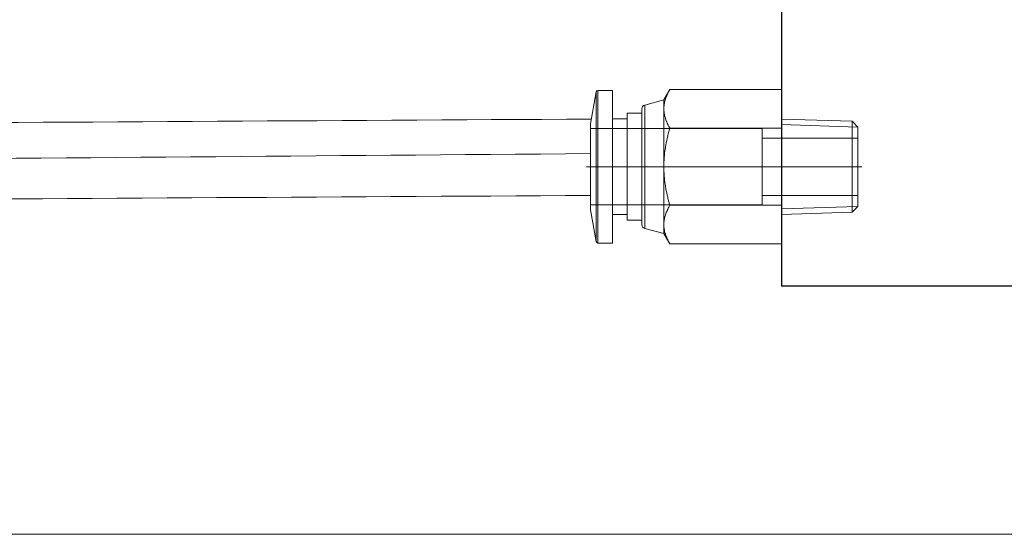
# Model space of a CAD drawing. Header units: millimetres. Extents: x 14831 to 16595, y 7509 to 8717.
# Tile 6 of 15: x 16266 to 16369, y 8238 to 8292. Entities that reach past the tile are written whole.
import ezdxf

# ---------------------------------------------------------------- set-up
doc = ezdxf.new("R2010")
doc.units = ezdxf.units.MM
doc.header["$MEASUREMENT"] = 0
doc.linetypes.add('CENTER', pattern=[50.8, 31.75, -6.35, 6.35, -6.35])
for name, color, linetype, lineweight in [('图层1', 7, 'Continuous', 25), ('图层2', 3, 'CENTER', 13), ('图层7', 4, 'Continuous', 15)]:
    doc.layers.add(name, color=color, linetype=linetype, lineweight=lineweight)

msp = doc.modelspace()

# ---------------------------------------------------------------- linework, layer by layer
at = {"layer": '图层1'}
for p in [(16345.501, 8403.773), (16445.501, 8263.773)]:
    msp.add_line(p, (16345.501, 8263.773), dxfattribs=at)
at = {"layer": '图层2', "ltscale": 0.6}
msp.add_line((16353.927, 8276.273), (16335.744, 8276.273), dxfattribs=at)
at = {"layer": '图层7'}
for p, q in [((16326.089, 8284.108), (16325.501, 8280.773)), ((16326.089, 8284.108), (16326.089, 8268.439)), ((16326.286, 8284.273), (16326.286, 8268.273)), ((16327.809, 8284.273), (16326.286, 8284.273)), ((16327.809, 8284.273), (16327.809, 8268.273)), ((16333.819, 8284.356), (16333.193, 8283.273)), ((16345.501, 8284.356), (16333.819, 8284.356)), ((16345.501, 8284.356), (16345.501, 8268.191)), ((16333.193, 8283.273), (16331.182, 8282.735)), ((16333.193, 8283.273), (16333.193, 8269.273)), ((16329.347, 8281.873), (16329.347, 8270.673)), ((16330.886, 8281.873), (16329.347, 8281.873)), ((16330.886, 8282.348), (16330.886, 8270.199)), ((16331.182, 8282.735), (16331.182, 8269.812)), ((16325.501, 8280.773), (16325.501, 8271.773)), ((16329.347, 8281.273), (16327.809, 8281.273)), ((16352.901, 8281.031), (16345.501, 8281.262)), ((16352.901, 8281.031), (16352.901, 8271.516)), ((16353.501, 8280.432), (16352.901, 8281.031)), ((16343.501, 8280.273), (16325.501, 8280.273)), ((16345.501, 8280.315), (16333.819, 8280.315)), ((16343.501, 8280.273), (16343.501, 8272.273)), ((16353.501, 8280.432), (16345.501, 8280.681)), ((16353.501, 8280.432), (16353.501, 8272.115)), ((16353.501, 8279.273), (16343.501, 8279.273)), ((16353.927, 8276.273), (16325.075, 8276.273)), ((16343.501, 8273.273), (16353.501, 8273.273)), ((16325.501, 8272.273), (16343.501, 8272.273)), ((16325.501, 8271.773), (16326.089, 8268.439)), ((16345.501, 8272.232), (16333.819, 8272.232)), ((16353.501, 8272.115), (16345.501, 8271.866)), ((16345.501, 8271.285), (16352.901, 8271.516)), ((16352.901, 8271.516), (16353.501, 8272.115)), ((16327.809, 8271.273), (16329.347, 8271.273)), ((16329.347, 8270.673), (16330.886, 8270.673)), ((16331.182, 8269.812), (16333.193, 8269.273)), ((16333.193, 8269.273), (16333.819, 8268.191)), ((16326.286, 8268.273), (16327.809, 8268.273)), ((16345.501, 8268.191), (16333.819, 8268.191)), ((16409.001, 8237.773), (16087.001, 8237.773))]:
    msp.add_line(p, q, dxfattribs=at)
for points in [[(16333.819, 8284.356), (16333.783, 8284.295), (16333.716, 8284.173), (16333.654, 8284.053), (16333.624, 8283.993), (16333.595, 8283.935), (16333.541, 8283.818), (16333.491, 8283.703), (16333.445, 8283.59), (16333.403, 8283.478), (16333.365, 8283.367), (16333.348, 8283.312), (16333.331, 8283.257), (16333.301, 8283.147), (16333.274, 8283.038), (16333.251, 8282.93), (16333.232, 8282.822), (16333.217, 8282.714), (16333.211, 8282.66), (16333.206, 8282.606), (16333.198, 8282.498), (16333.194, 8282.39), (16333.193, 8282.336)], [(16333.193, 8282.336), (16333.194, 8282.39), (16333.198, 8282.498), (16333.206, 8282.606), (16333.211, 8282.66), (16333.217, 8282.714), (16333.232, 8282.822), (16333.251, 8282.93), (16333.274, 8283.038), (16333.301, 8283.147), (16333.331, 8283.257), (16333.348, 8283.312), (16333.365, 8283.367), (16333.403, 8283.478), (16333.445, 8283.59), (16333.491, 8283.703), (16333.541, 8283.818), (16333.595, 8283.935), (16333.624, 8283.993), (16333.654, 8284.053), (16333.716, 8284.173), (16333.783, 8284.295), (16333.819, 8284.356)], [(16333.193, 8282.336), (16333.194, 8282.281), (16333.198, 8282.173), (16333.206, 8282.065), (16333.211, 8282.011), (16333.217, 8281.957), (16333.232, 8281.849), (16333.251, 8281.741), (16333.274, 8281.633), (16333.301, 8281.524), (16333.331, 8281.415), (16333.348, 8281.36), (16333.365, 8281.305), (16333.403, 8281.193), (16333.445, 8281.081), (16333.491, 8280.968), (16333.541, 8280.853), (16333.595, 8280.737), (16333.624, 8280.678), (16333.654, 8280.619), (16333.716, 8280.499), (16333.783, 8280.377), (16333.819, 8280.315)], [(16333.819, 8280.315), (16333.783, 8280.377), (16333.716, 8280.499), (16333.654, 8280.619), (16333.624, 8280.678), (16333.595, 8280.737), (16333.541, 8280.853), (16333.491, 8280.968), (16333.445, 8281.081), (16333.403, 8281.193), (16333.365, 8281.305), (16333.348, 8281.36), (16333.331, 8281.415), (16333.301, 8281.524), (16333.274, 8281.633), (16333.251, 8281.741), (16333.232, 8281.849), (16333.217, 8281.957), (16333.211, 8282.011), (16333.206, 8282.065), (16333.198, 8282.173), (16333.194, 8282.281), (16333.193, 8282.336)], [(16333.193, 8276.273), (16333.194, 8276.382), (16333.198, 8276.599), (16333.206, 8276.815), (16333.211, 8276.922), (16333.217, 8277.03), (16333.232, 8277.246), (16333.251, 8277.462), (16333.274, 8277.679), (16333.301, 8277.896), (16333.331, 8278.115), (16333.348, 8278.225), (16333.365, 8278.336), (16333.403, 8278.558), (16333.445, 8278.782), (16333.491, 8279.009), (16333.541, 8279.239), (16333.595, 8279.471), (16333.624, 8279.589), (16333.654, 8279.707), (16333.716, 8279.947), (16333.783, 8280.191), (16333.819, 8280.315)], [(16333.819, 8280.315), (16333.783, 8280.191), (16333.716, 8279.947), (16333.654, 8279.707), (16333.624, 8279.589), (16333.595, 8279.471), (16333.541, 8279.239), (16333.491, 8279.009), (16333.445, 8278.782), (16333.403, 8278.558), (16333.365, 8278.336), (16333.348, 8278.225), (16333.331, 8278.115), (16333.301, 8277.896), (16333.274, 8277.679), (16333.251, 8277.462), (16333.232, 8277.246), (16333.217, 8277.03), (16333.211, 8276.922), (16333.206, 8276.815), (16333.198, 8276.599), (16333.194, 8276.382), (16333.193, 8276.273)], [(16333.819, 8272.232), (16333.783, 8272.356), (16333.716, 8272.6), (16333.654, 8272.84), (16333.624, 8272.958), (16333.595, 8273.076), (16333.541, 8273.308), (16333.491, 8273.538), (16333.445, 8273.765), (16333.403, 8273.989), (16333.365, 8274.211), (16333.348, 8274.322), (16333.331, 8274.432), (16333.301, 8274.651), (16333.274, 8274.868), (16333.251, 8275.085), (16333.232, 8275.301), (16333.217, 8275.517), (16333.211, 8275.625), (16333.206, 8275.732), (16333.198, 8275.948), (16333.194, 8276.165), (16333.193, 8276.273)], [(16333.193, 8276.273), (16333.194, 8276.165), (16333.198, 8275.948), (16333.206, 8275.732), (16333.211, 8275.625), (16333.217, 8275.517), (16333.232, 8275.301), (16333.251, 8275.085), (16333.274, 8274.868), (16333.301, 8274.651), (16333.331, 8274.432), (16333.348, 8274.322), (16333.365, 8274.211), (16333.403, 8273.989), (16333.445, 8273.765), (16333.491, 8273.538), (16333.541, 8273.308), (16333.595, 8273.076), (16333.624, 8272.958), (16333.654, 8272.84), (16333.716, 8272.6), (16333.783, 8272.356), (16333.819, 8272.232)], [(16333.193, 8270.211), (16333.194, 8270.266), (16333.198, 8270.374), (16333.206, 8270.482), (16333.211, 8270.536), (16333.217, 8270.59), (16333.232, 8270.698), (16333.251, 8270.806), (16333.274, 8270.914), (16333.301, 8271.023), (16333.331, 8271.132), (16333.348, 8271.187), (16333.365, 8271.242), (16333.403, 8271.353), (16333.445, 8271.466), (16333.491, 8271.579), (16333.541, 8271.694), (16333.595, 8271.81), (16333.624, 8271.869), (16333.654, 8271.928), (16333.716, 8272.048), (16333.783, 8272.17), (16333.819, 8272.232)], [(16333.819, 8272.232), (16333.783, 8272.17), (16333.716, 8272.048), (16333.654, 8271.928), (16333.624, 8271.869), (16333.595, 8271.81), (16333.541, 8271.694), (16333.491, 8271.579), (16333.445, 8271.466), (16333.403, 8271.353), (16333.365, 8271.242), (16333.348, 8271.187), (16333.331, 8271.132), (16333.301, 8271.023), (16333.274, 8270.914), (16333.251, 8270.806), (16333.232, 8270.698), (16333.217, 8270.59), (16333.211, 8270.536), (16333.206, 8270.482), (16333.198, 8270.374), (16333.194, 8270.266), (16333.193, 8270.211)], [(16333.819, 8268.191), (16333.783, 8268.252), (16333.716, 8268.374), (16333.654, 8268.494), (16333.624, 8268.554), (16333.595, 8268.612), (16333.541, 8268.729), (16333.491, 8268.844), (16333.445, 8268.957), (16333.403, 8269.069), (16333.365, 8269.18), (16333.348, 8269.235), (16333.331, 8269.29), (16333.301, 8269.4), (16333.274, 8269.509), (16333.251, 8269.617), (16333.232, 8269.725), (16333.217, 8269.833), (16333.211, 8269.887), (16333.206, 8269.941), (16333.198, 8270.049), (16333.194, 8270.157), (16333.193, 8270.211)], [(16333.193, 8270.211), (16333.194, 8270.157), (16333.198, 8270.049), (16333.206, 8269.941), (16333.211, 8269.887), (16333.217, 8269.833), (16333.232, 8269.725), (16333.251, 8269.617), (16333.274, 8269.509), (16333.301, 8269.4), (16333.331, 8269.29), (16333.348, 8269.235), (16333.365, 8269.18), (16333.403, 8269.069), (16333.445, 8268.957), (16333.491, 8268.844), (16333.541, 8268.729), (16333.595, 8268.612), (16333.624, 8268.554), (16333.654, 8268.494), (16333.716, 8268.374), (16333.783, 8268.252), (16333.819, 8268.191)]]:
    msp.add_lwpolyline(points, dxfattribs=at)
for centre, radius, start, end in [((16326.286, 8284.073), 0.2, 90, 170), ((16331.286, 8282.348), 0.4, 105, 180), ((16331.286, 8270.199), 0.4, 180, 255), ((16326.286, 8268.473), 0.2, 190, 270)]:
    msp.add_arc(centre, radius, start, end, dxfattribs=at)
for points, knots in [([(16325.588, 8281.266), (16269.892, 8280.935), (16214.197, 8280.604), (16158.501, 8280.273), (16123.98, 8280.068), (16100.494, 8279.863), (16030.042, 8279.284), (15983.084, 8278.944), (15842.273, 8278.346), (15748.486, 8278.509), (15645.104, 8280.136), (15635.322, 8280.307), (15615.755, 8280.667), (15605.97, 8280.855), (15576.603, 8281.383), (15557.009, 8281.688), (15528.003, 8281.848), (15518.62, 8281.855), (15490.439, 8281.69), (15471.609, 8281.335), (15447.185, 8280.386), (15441.644, 8280.134), (15430.574, 8279.585), (15425.042, 8279.291), (15408.471, 8278.436), (15397.455, 8277.901), (15379.179, 8277.431), (15371.886, 8277.356), (15356.615, 8277.574), (15348.645, 8277.905), (15336.151, 8278.906), (15331.588, 8279.375), (15321.922, 8280.625), (15316.818, 8281.444), (15306.632, 8283.356), (15301.552, 8284.449), (15286.343, 8288.074), (15276.244, 8290.951), (15248.829, 8299.557), (15231.556, 8305.847), (15214.246, 8312.074)], [0, 0, 0, 0, 167.0898521, 167.0898521, 167.0898521, 237.4664577, 237.4664577, 378.2196688, 378.2196688, 659.726091, 659.726091, 689.1552826, 689.1552826, 718.5844742, 718.5844742, 777.4428574, 777.4428574, 805.5491939, 805.5491939, 861.7618667, 861.7618667, 878.2283913, 878.2283913, 894.6949158, 894.6949158, 927.6279649, 927.6279649, 949.6365844, 949.6365844, 973.9444726, 973.9444726, 988.0198546, 988.0198546, 1003.9023911, 1003.9023911, 1019.7849277, 1019.7849277, 1051.5500007, 1051.5500007, 1106.2083131, 1106.2083131, 1106.2083131, 1106.2083131]), ([(16325.501, 8277.649), (16269.693, 8277.191), (16213.884, 8276.732), (16158.075, 8276.273), (15977.247, 8274.788), (15742.788, 8272.741), (15469.457, 8280.248), (15324.72, 8267.371), (15249.628, 8295.094), (15212.892, 8308.31)], [0, 0, 0, 0, 167.4315719, 167.4315719, 167.4315719, 677.5878619, 869.9764166, 990.4835297, 1106.5500328, 1106.5500328, 1106.5500328, 1106.5500328]), ([(16325.501, 8273.266), (16269.835, 8272.935), (16214.168, 8272.604), (16158.501, 8272.273), (16124.074, 8272.069), (16100.612, 8271.864), (16030.228, 8271.285), (15983.308, 8270.945), (15842.6, 8270.346), (15748.859, 8270.507), (15645.586, 8272.127), (15635.887, 8272.295), (15616.498, 8272.652), (15606.808, 8272.838), (15577.738, 8273.363), (15558.363, 8273.67), (15529.026, 8273.848), (15519.076, 8273.858), (15489.206, 8273.682), (15469.265, 8273.286), (15444.025, 8272.238), (15438.771, 8271.986), (15428.243, 8271.452), (15422.971, 8271.172), (15407.141, 8270.363), (15396.57, 8269.866), (15378.783, 8269.426), (15371.563, 8269.358), (15355.735, 8269.588), (15347.131, 8269.962), (15334.084, 8271.072), (15329.619, 8271.55), (15317.933, 8273.099), (15310.747, 8274.359), (15296.472, 8277.359), (15289.38, 8279.1), (15268.217, 8284.867), (15254.259, 8289.435), (15230.736, 8297.616), (15221.124, 8301.098), (15211.538, 8304.547)], [0, 0, 0, 0, 167.0029494, 167.0029494, 167.0029494, 237.3047126, 237.3047126, 377.908239, 377.908239, 659.1152918, 659.1152918, 688.2648803, 688.2648803, 717.4144687, 717.4144687, 775.7136456, 775.7136456, 805.615808, 805.615808, 865.420133, 865.420133, 881.1236635, 881.1236635, 896.8271941, 896.8271941, 928.2342552, 928.2342552, 949.7089346, 949.7089346, 975.3901872, 975.3901872, 988.7914787, 988.7914787, 1010.5477595, 1010.5477595, 1032.3040403, 1032.3040403, 1075.8166019, 1075.8166019, 1106.1214104, 1106.1214104, 1106.1214104, 1106.1214104])]:
    msp.add_open_spline(points, degree=3, knots=knots, dxfattribs=at)

doc.saveas('drawing.dxf')
